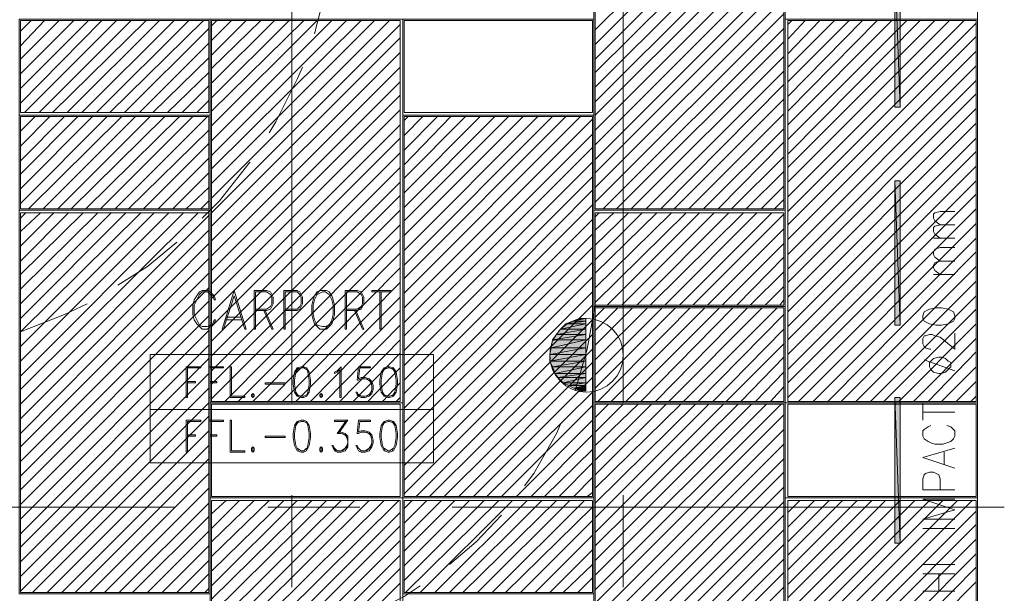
# Model space of a CAD drawing. Header units: millimetres. Extents: x 17 to 403, y 12 to 285.
# Tile 34 of 145: x 115 to 146, y 94 to 112. Entities that reach past the tile are written whole.
import ezdxf

# ---------------------------------------------------------------- set-up
doc = ezdxf.new("R2010")
doc.units = ezdxf.units.MM
doc.layers.add('FILL_000000', color=7, linetype='Continuous')
doc.layers.add('LINE_000000', color=7, linetype='Continuous')
doc.layers.add('LINE_929498', color=7, linetype='Continuous', true_color=0x929498)

msp = doc.modelspace()

# ---------------------------------------------------------------- hatches: boundary and pattern name
at = {"layer": 'FILL_000000'}
h = msp.add_hatch(color=7, dxfattribs=at)
h.dxf.hatch_style = 1
h.paths.add_polyline_path([(142.917, 114.004), (142.748, 114.004), (142.917, 109.432), (142.917, 114.004)])
h = msp.add_hatch(color=7, dxfattribs=at)
h.dxf.hatch_style = 1
h.paths.add_polyline_path([(142.748, 114.004), (142.917, 109.432), (142.748, 109.432), (142.748, 114.004)])
h = msp.add_hatch(color=7, dxfattribs=at)
h.dxf.hatch_style = 1
h.paths.add_polyline_path([(142.917, 107.103), (142.748, 107.103), (142.917, 102.531), (142.917, 107.103)])
h = msp.add_hatch(color=7, dxfattribs=at)
h.dxf.hatch_style = 1
h.paths.add_polyline_path([(142.748, 107.103), (142.917, 102.531), (142.748, 102.531), (142.748, 107.103)])
h = msp.add_hatch(color=7, dxfattribs=at)
h.dxf.hatch_style = 1
h.paths.add_polyline_path([(132.546, 102.658), (132.969, 102.658), (132.334, 102.574), (132.546, 102.658)])
h = msp.add_hatch(color=7, dxfattribs=at)
h.dxf.hatch_style = 1
h.paths.add_polyline_path([(132.969, 102.658), (132.334, 102.574), (132.969, 102.574), (132.969, 102.658)])
h = msp.add_hatch(color=7, dxfattribs=at)
h.dxf.hatch_style = 1
h.paths.add_polyline_path([(132.757, 102.743), (132.969, 102.743), (132.546, 102.658), (132.757, 102.743)])
h = msp.add_hatch(color=7, dxfattribs=at)
h.dxf.hatch_style = 1
h.paths.add_polyline_path([(132.969, 102.743), (132.546, 102.658), (132.969, 102.658), (132.969, 102.743)])
h = msp.add_hatch(color=7, dxfattribs=at)
h.dxf.hatch_style = 1
h.paths.add_polyline_path([(132.969, 102.743), (132.757, 102.743), (132.969, 102.743)])
h = msp.add_hatch(color=7, dxfattribs=at)
h.dxf.hatch_style = 1
h.paths.add_polyline_path([(132.165, 102.404), (132.969, 102.404), (132.038, 102.235), (132.165, 102.404)])
h = msp.add_hatch(color=7, dxfattribs=at)
h.dxf.hatch_style = 1
h.paths.add_polyline_path([(132.969, 102.404), (132.038, 102.235), (132.969, 102.235), (132.969, 102.404)])
h = msp.add_hatch(color=7, dxfattribs=at)
h.dxf.hatch_style = 1
h.paths.add_polyline_path([(132.334, 102.574), (132.969, 102.574), (132.165, 102.404), (132.334, 102.574)])
h = msp.add_hatch(color=7, dxfattribs=at)
h.dxf.hatch_style = 1
h.paths.add_polyline_path([(132.969, 102.574), (132.165, 102.404), (132.969, 102.404), (132.969, 102.574)])
h = msp.add_hatch(color=7, dxfattribs=at)
h.dxf.hatch_style = 1
h.paths.add_polyline_path([(131.911, 102.066), (132.969, 102.066), (131.868, 101.812), (131.911, 102.066)])
h = msp.add_hatch(color=7, dxfattribs=at)
h.dxf.hatch_style = 1
h.paths.add_polyline_path([(132.969, 102.066), (131.868, 101.812), (132.969, 101.812), (132.969, 102.066)])
h = msp.add_hatch(color=7, dxfattribs=at)
h.dxf.hatch_style = 1
h.paths.add_polyline_path([(132.038, 102.235), (132.969, 102.235), (131.911, 102.066), (132.038, 102.235)])
h = msp.add_hatch(color=7, dxfattribs=at)
h.dxf.hatch_style = 1
h.paths.add_polyline_path([(132.969, 102.235), (131.911, 102.066), (132.969, 102.066), (132.969, 102.235)])
h = msp.add_hatch(color=7, dxfattribs=at)
h.dxf.hatch_style = 1
h.paths.add_polyline_path([(131.868, 101.812), (132.969, 101.812), (131.826, 101.6), (131.868, 101.812)])
h = msp.add_hatch(color=7, dxfattribs=at)
h.dxf.hatch_style = 1
h.paths.add_polyline_path([(132.969, 101.812), (131.826, 101.6), (132.969, 101.6), (132.969, 101.812)])
h = msp.add_hatch(color=7, dxfattribs=at)
h.dxf.hatch_style = 1
h.paths.add_polyline_path([(131.826, 101.6), (132.969, 101.6), (131.826, 101.388), (131.826, 101.6)])
h = msp.add_hatch(color=7, dxfattribs=at)
h.dxf.hatch_style = 1
h.paths.add_polyline_path([(132.969, 101.6), (131.826, 101.388), (132.969, 101.388), (132.969, 101.6)])
h = msp.add_hatch(color=7, dxfattribs=at)
h.dxf.hatch_style = 1
h.paths.add_polyline_path([(131.826, 101.388), (132.969, 101.388), (131.911, 101.219), (131.826, 101.388)])
h = msp.add_hatch(color=7, dxfattribs=at)
h.dxf.hatch_style = 1
h.paths.add_polyline_path([(132.969, 101.388), (131.911, 101.219), (132.969, 101.219), (132.969, 101.388)])
h = msp.add_hatch(color=7, dxfattribs=at)
h.dxf.hatch_style = 1
h.paths.add_polyline_path([(131.911, 101.219), (132.969, 101.219), (131.995, 101.007), (131.911, 101.219)])
h = msp.add_hatch(color=7, dxfattribs=at)
h.dxf.hatch_style = 1
h.paths.add_polyline_path([(132.969, 101.219), (131.995, 101.007), (132.969, 101.007), (132.969, 101.219)])
h = msp.add_hatch(color=7, dxfattribs=at)
h.dxf.hatch_style = 1
h.paths.add_polyline_path([(131.995, 101.007), (132.969, 101.007), (132.08, 100.88), (131.995, 101.007)])
h = msp.add_hatch(color=7, dxfattribs=at)
h.dxf.hatch_style = 1
h.paths.add_polyline_path([(132.969, 101.007), (132.08, 100.88), (132.969, 100.88), (132.969, 101.007)])
h = msp.add_hatch(color=7, dxfattribs=at)
h.dxf.hatch_style = 1
h.paths.add_polyline_path([(132.08, 100.88), (132.969, 100.88), (132.249, 100.711), (132.08, 100.88)])
h = msp.add_hatch(color=7, dxfattribs=at)
h.dxf.hatch_style = 1
h.paths.add_polyline_path([(132.969, 100.88), (132.249, 100.711), (132.969, 100.711), (132.969, 100.88)])
h = msp.add_hatch(color=7, dxfattribs=at)
h.dxf.hatch_style = 1
h.paths.add_polyline_path([(132.249, 100.711), (132.969, 100.711), (132.419, 100.626), (132.249, 100.711)])
h = msp.add_hatch(color=7, dxfattribs=at)
h.dxf.hatch_style = 1
h.paths.add_polyline_path([(132.969, 100.711), (132.419, 100.626), (132.969, 100.626), (132.969, 100.711)])
h = msp.add_hatch(color=7, dxfattribs=at)
h.dxf.hatch_style = 1
h.paths.add_polyline_path([(132.419, 100.626), (132.969, 100.626), (132.588, 100.542), (132.419, 100.626)])
h = msp.add_hatch(color=7, dxfattribs=at)
h.dxf.hatch_style = 1
h.paths.add_polyline_path([(132.969, 100.626), (132.588, 100.542), (132.969, 100.542), (132.969, 100.626)])
h = msp.add_hatch(color=7, dxfattribs=at)
h.dxf.hatch_style = 1
h.paths.add_polyline_path([(132.969, 100.542), (132.588, 100.542), (132.8, 100.457), (132.969, 100.542)])
h = msp.add_hatch(color=7, dxfattribs=at)
h.dxf.hatch_style = 1
h.paths.add_polyline_path([(132.8, 100.457), (132.8, 100.457), (132.969, 100.457), (132.8, 100.457), (132.969, 100.457), (132.969, 100.542), (132.8, 100.457)])
h = msp.add_hatch(color=7, dxfattribs=at)
h.dxf.hatch_style = 1
h.paths.add_polyline_path([(142.917, 100.245), (142.748, 100.245), (142.917, 95.631), (142.917, 100.245)])
h = msp.add_hatch(color=7, dxfattribs=at)
h.dxf.hatch_style = 1
h.paths.add_polyline_path([(142.748, 100.245), (142.917, 95.631), (142.748, 95.631), (142.748, 100.245)])

# ---------------------------------------------------------------- linework, layer by layer
at = {"layer": 'LINE_000000', "lineweight": 0}
for p, q in [((145.373, 119.507), (145.373, 101.981)), ((133.265, 111.887), (139.234, 117.856)), ((123.656, 117.602), (123.656, 100.076)), ((134.154, 117.602), (134.154, 100.076)), ((133.265, 111.421), (139.234, 117.39)), ((133.265, 110.956), (139.234, 116.967)), ((133.265, 110.532), (139.234, 116.501)), ((133.265, 110.067), (139.234, 116.036)), ((133.265, 109.601), (139.234, 115.57)), ((133.265, 109.178), (139.234, 115.147)), ((133.265, 108.712), (139.234, 114.681)), ((133.265, 108.246), (139.234, 114.215)), ((133.265, 107.781), (139.234, 113.75)), ((133.265, 107.357), (139.234, 113.326)), ((133.265, 106.892), (139.234, 112.861)), ((133.265, 106.426), (139.234, 112.395)), ((115.062, 111.845), (115.401, 112.183)), ((115.062, 111.379), (115.824, 112.183)), ((115.062, 110.956), (116.29, 112.183)), ((115.062, 110.49), (116.755, 112.183)), ((115.062, 110.024), (117.221, 112.183)), ((115.062, 109.559), (117.644, 112.183)), ((115.189, 109.262), (118.11, 112.183)), ((115.655, 109.262), (118.576, 112.183)), ((116.078, 109.262), (119.041, 112.183)), ((116.544, 109.262), (119.465, 112.183)), ((117.009, 109.262), (119.93, 112.183)), ((117.475, 109.262), (120.396, 112.183)), ((117.898, 109.262), (120.862, 112.183)), ((121.116, 112.014), (121.285, 112.183)), ((121.116, 111.548), (121.751, 112.183)), ((121.116, 111.083), (122.216, 112.183)), ((121.116, 110.659), (122.682, 112.183)), ((121.116, 110.194), (123.105, 112.183)), ((121.116, 109.728), (123.571, 112.183)), ((121.116, 109.305), (124.037, 112.183)), ((121.116, 108.839), (124.46, 112.183)), ((121.116, 108.373), (124.926, 112.183)), ((121.116, 107.908), (125.391, 112.183)), ((121.116, 107.484), (125.857, 112.183)), ((121.116, 107.019), (126.28, 112.183)), ((121.116, 106.553), (126.746, 112.183)), ((121.116, 106.087), (127.085, 112.056)), ((139.361, 112.056), (139.488, 112.183)), ((139.361, 111.591), (139.912, 112.183)), ((139.361, 111.125), (140.377, 112.183)), ((139.361, 110.702), (140.843, 112.183)), ((139.361, 110.236), (141.309, 112.183)), ((139.361, 109.77), (141.732, 112.183)), ((139.361, 109.305), (142.198, 112.183)), ((139.361, 108.881), (142.663, 112.183)), ((139.361, 108.416), (143.129, 112.183)), ((139.361, 107.95), (143.552, 112.183)), ((139.361, 107.527), (144.018, 112.183)), ((139.361, 107.061), (144.484, 112.183)), ((139.361, 106.595), (144.949, 112.183)), ((139.361, 106.13), (145.33, 112.099)), ((118.364, 109.262), (121.031, 111.929)), ((121.116, 105.664), (127.085, 111.633)), ((133.519, 106.214), (139.234, 111.929)), ((139.361, 105.706), (145.33, 111.675)), ((118.83, 109.262), (121.031, 111.464)), ((133.943, 106.214), (139.234, 111.506)), ((119.253, 109.262), (121.031, 110.998)), ((121.116, 105.198), (127.085, 111.167)), ((134.408, 106.214), (139.234, 111.04)), ((139.361, 105.241), (145.33, 111.21)), ((121.116, 104.733), (127.085, 110.702)), ((139.361, 104.775), (145.33, 110.744)), ((119.719, 109.262), (121.031, 110.532)), ((134.874, 106.214), (139.234, 110.575)), ((120.184, 109.262), (121.031, 110.109)), ((121.116, 104.267), (127.085, 110.236)), ((135.34, 106.214), (139.234, 110.151)), ((139.361, 104.309), (145.33, 110.278)), ((121.116, 103.844), (127.085, 109.813)), ((139.361, 103.886), (145.33, 109.855)), ((120.65, 109.262), (121.031, 109.643)), ((135.763, 106.214), (139.234, 109.686)), ((115.062, 109.135), (115.062, 109.135)), ((115.062, 108.67), (115.528, 109.135)), ((115.062, 108.204), (115.993, 109.135)), ((115.062, 107.738), (116.459, 109.135)), ((115.062, 107.315), (116.882, 109.135)), ((115.062, 106.849), (117.348, 109.135)), ((115.062, 106.384), (117.814, 109.135)), ((115.316, 106.214), (118.279, 109.135)), ((115.782, 106.214), (118.703, 109.135)), ((116.247, 106.214), (119.168, 109.135)), ((116.671, 106.214), (119.634, 109.135)), ((117.136, 106.214), (120.1, 109.135)), ((117.602, 106.214), (120.523, 109.135)), ((118.068, 106.214), (120.989, 109.135)), ((121.116, 103.378), (127.085, 109.347)), ((127.212, 109.008), (127.339, 109.135)), ((127.212, 108.543), (127.804, 109.135)), ((127.212, 108.077), (128.27, 109.135)), ((127.212, 107.611), (128.693, 109.135)), ((127.212, 107.188), (129.159, 109.135)), ((127.212, 106.722), (129.625, 109.135)), ((127.212, 106.257), (130.09, 109.135)), ((127.212, 105.833), (130.514, 109.135)), ((127.212, 105.368), (130.979, 109.135)), ((127.212, 104.902), (131.445, 109.135)), ((127.212, 104.436), (131.911, 109.135)), ((127.212, 104.013), (132.334, 109.135)), ((127.212, 103.547), (132.8, 109.135)), ((136.229, 106.214), (139.234, 109.22)), ((139.361, 103.42), (145.33, 109.389)), ((121.116, 102.912), (127.085, 108.881)), ((127.212, 103.082), (133.181, 109.051)), ((139.361, 102.955), (145.33, 108.924)), ((118.491, 106.214), (121.031, 108.712)), ((127.212, 102.616), (133.181, 108.585)), ((136.694, 106.214), (139.234, 108.754)), ((118.957, 106.214), (121.031, 108.289)), ((121.116, 102.489), (127.085, 108.458)), ((137.16, 106.214), (139.234, 108.331)), ((139.361, 102.489), (145.33, 108.458)), ((121.116, 102.023), (127.085, 107.992)), ((127.212, 102.193), (133.181, 108.162)), ((139.361, 102.066), (145.33, 108.035)), ((119.422, 106.214), (121.031, 107.823)), ((127.212, 101.727), (133.181, 107.696)), ((137.583, 106.214), (139.234, 107.865)), ((139.361, 101.6), (145.33, 107.569)), ((119.888, 106.214), (121.031, 107.357)), ((121.116, 101.558), (127.085, 107.527)), ((138.049, 106.214), (139.234, 107.4)), ((121.116, 101.092), (127.085, 107.061)), ((127.212, 101.261), (133.181, 107.23)), ((139.361, 101.134), (145.33, 107.103)), ((120.311, 106.214), (121.031, 106.892)), ((121.116, 100.669), (127.085, 106.638)), ((127.212, 100.796), (133.181, 106.807)), ((138.515, 106.214), (139.234, 106.934)), ((139.361, 100.711), (145.33, 106.68)), ((120.777, 106.214), (121.031, 106.468)), ((127.212, 100.372), (133.181, 106.341)), ((138.938, 106.214), (139.234, 106.511)), ((115.062, 105.918), (115.231, 106.087)), ((115.062, 105.495), (115.697, 106.087)), ((115.062, 105.029), (116.12, 106.087)), ((115.062, 104.563), (116.586, 106.087)), ((115.062, 104.14), (117.052, 106.087)), ((115.062, 103.674), (117.517, 106.087)), ((115.062, 103.209), (117.941, 106.087)), ((115.062, 102.743), (118.406, 106.087)), ((115.062, 102.32), (118.872, 106.087)), ((115.062, 101.854), (119.295, 106.087)), ((115.062, 101.388), (119.761, 106.087)), ((115.062, 100.923), (120.227, 106.087)), ((115.062, 100.499), (120.692, 106.087)), ((121.116, 100.203), (127.085, 106.172)), ((133.265, 105.96), (133.392, 106.087)), ((133.265, 105.537), (133.858, 106.087)), ((133.265, 105.071), (134.324, 106.087)), ((133.265, 104.606), (134.747, 106.087)), ((133.265, 104.182), (135.213, 106.087)), ((133.265, 103.717), (135.678, 106.087)), ((133.265, 103.251), (136.144, 106.087)), ((133.646, 103.166), (136.567, 106.087)), ((134.112, 103.166), (137.033, 106.087)), ((134.578, 103.166), (137.499, 106.087)), ((135.001, 103.166), (137.964, 106.087)), ((135.467, 103.166), (138.388, 106.087)), ((135.932, 103.166), (138.853, 106.087)), ((136.356, 103.166), (139.234, 106.045)), ((139.361, 100.245), (145.33, 106.214)), ((115.062, 100.034), (121.031, 106.003)), ((121.539, 100.118), (127.085, 105.706)), ((127.212, 99.907), (133.181, 105.876)), ((139.7, 100.118), (145.33, 105.749)), ((115.062, 99.568), (121.031, 105.537)), ((127.212, 99.441), (133.181, 105.41)), ((136.821, 103.166), (139.234, 105.579)), ((115.062, 99.102), (121.031, 105.114)), ((121.962, 100.118), (127.085, 105.241)), ((137.287, 103.166), (139.234, 105.114)), ((140.166, 100.118), (145.33, 105.283)), ((143.976, 105.283), (144.653, 105.283)), ((122.428, 100.118), (127.085, 104.817)), ((127.212, 99.018), (133.181, 104.987)), ((140.631, 100.118), (145.33, 104.86)), ((115.062, 98.679), (121.031, 104.648)), ((127.212, 98.552), (133.181, 104.521)), ((137.753, 103.166), (139.234, 104.69)), ((115.062, 98.213), (121.031, 104.182)), ((122.894, 100.118), (127.085, 104.352)), ((138.176, 103.166), (139.234, 104.225)), ((141.055, 100.118), (145.33, 104.394)), ((143.976, 104.14), (144.653, 104.14)), ((123.359, 100.118), (127.085, 103.886)), ((127.212, 98.086), (133.181, 104.055)), ((141.52, 100.118), (145.33, 103.928)), ((115.062, 97.748), (121.031, 103.717)), ((121.835, 103.632), (121.454, 102.404)), ((122.47, 103.632), (122.47, 102.404)), ((123.402, 103.632), (123.402, 102.404)), ((125.349, 103.632), (125.349, 102.404)), ((126.45, 103.59), (126.45, 102.404)), ((127.212, 97.621), (133.181, 103.59)), ((138.642, 103.166), (139.234, 103.759)), ((115.062, 97.324), (121.031, 103.293)), ((123.783, 100.118), (127.085, 103.42)), ((139.107, 103.166), (139.234, 103.336)), ((141.986, 100.118), (145.33, 103.463)), ((124.248, 100.118), (127.085, 102.997)), ((127.212, 97.197), (133.181, 103.166)), ((133.265, 102.785), (133.562, 103.082)), ((133.265, 102.362), (133.985, 103.082)), ((133.265, 101.896), (134.451, 103.082)), ((133.265, 101.431), (134.916, 103.082)), ((133.265, 100.965), (135.382, 103.082)), ((133.265, 100.542), (135.805, 103.082)), ((133.35, 100.118), (136.271, 103.082)), ((133.773, 100.118), (136.737, 103.082)), ((134.239, 100.118), (137.202, 103.082)), ((134.705, 100.118), (137.626, 103.082)), ((135.17, 100.118), (138.091, 103.082)), ((135.594, 100.118), (138.557, 103.082)), ((136.059, 100.118), (139.023, 103.082)), ((142.409, 100.118), (145.33, 103.039)), ((115.062, 96.859), (121.031, 102.828)), ((121.539, 102.701), (122.089, 102.701)), ((121.581, 102.785), (122.047, 102.785)), ((127.593, 97.113), (133.181, 102.701)), ((132.969, 102.743), (132.969, 100.457)), ((136.525, 100.118), (139.234, 102.87)), ((115.062, 96.393), (121.031, 102.362)), ((124.714, 100.118), (127.085, 102.531)), ((136.991, 100.118), (139.234, 102.404)), ((142.875, 100.118), (145.33, 102.574)), ((125.18, 100.118), (127.085, 102.066)), ((128.016, 97.113), (133.181, 102.235)), ((143.341, 100.118), (145.33, 102.108)), ((115.062, 95.927), (121.031, 101.896)), ((125.603, 100.118), (127.085, 101.642)), ((128.482, 97.113), (133.181, 101.769)), ((137.414, 100.118), (139.234, 101.939)), ((143.806, 100.118), (145.33, 101.685)), ((115.062, 95.504), (121.031, 101.473)), ((128.947, 97.113), (133.181, 101.346)), ((137.88, 100.118), (139.234, 101.515)), ((143.679, 101.431), (144.653, 101.092)), ((120.311, 101.219), (120.311, 100.245)), ((120.311, 101.219), (120.777, 101.219)), ((121.031, 101.219), (121.031, 100.245)), ((121.031, 101.219), (121.497, 101.219)), ((125.772, 101.219), (125.73, 100.796)), ((125.815, 101.177), (125.772, 100.838)), ((126.069, 100.118), (127.085, 101.177)), ((138.345, 100.118), (139.234, 101.05)), ((144.23, 100.118), (145.33, 101.219)), ((115.062, 95.038), (121.031, 101.007)), ((126.534, 100.118), (127.085, 100.711)), ((129.413, 97.113), (133.181, 100.88)), ((144.695, 100.118), (145.33, 100.753)), ((115.062, 94.573), (121.031, 100.542)), ((129.836, 97.113), (133.181, 100.415)), ((138.811, 100.118), (139.234, 100.584)), ((125.857, 100.288), (125.73, 100.372)), ((126.958, 100.118), (127.085, 100.245)), ((145.161, 100.118), (145.33, 100.288)), ((115.062, 94.107), (121.031, 100.076)), ((130.302, 97.113), (133.181, 99.991)), ((133.265, 99.61), (133.689, 100.034)), ((133.265, 99.145), (134.154, 100.034)), ((133.265, 98.721), (134.62, 100.034)), ((133.265, 98.256), (135.043, 100.034)), ((133.265, 97.79), (135.509, 100.034)), ((133.265, 97.367), (135.975, 100.034)), ((133.265, 96.901), (136.44, 100.034)), ((133.265, 96.435), (136.864, 100.034)), ((133.265, 95.97), (137.329, 100.034)), ((133.265, 95.546), (137.795, 100.034)), ((133.265, 95.081), (138.218, 100.034)), ((133.265, 94.615), (138.684, 100.034)), ((133.265, 94.149), (139.15, 100.034)), ((143.637, 99.526), (143.637, 100.076)), ((143.637, 99.78), (144.653, 99.78)), ((115.443, 94.065), (121.031, 99.653)), ((120.311, 99.526), (120.311, 98.51)), ((120.311, 99.526), (120.777, 99.526)), ((121.031, 99.526), (121.031, 98.51)), ((121.031, 99.526), (121.497, 99.526)), ((125.391, 99.526), (125.095, 99.102)), ((125.772, 99.526), (125.73, 99.102)), ((125.815, 99.483), (125.772, 99.145)), ((130.768, 97.113), (133.181, 99.526)), ((133.265, 93.726), (139.234, 99.695)), ((115.909, 94.065), (121.031, 99.187)), ((133.265, 93.26), (139.234, 99.229)), ((131.233, 97.113), (133.181, 99.06)), ((145.373, 99.102), (145.373, 96.181)), ((116.374, 94.065), (121.031, 98.721)), ((125.053, 98.552), (124.968, 98.679)), ((125.857, 98.552), (125.73, 98.679)), ((131.657, 97.113), (133.181, 98.594)), ((133.265, 92.795), (139.234, 98.764)), ((116.798, 94.065), (121.031, 98.298)), ((133.265, 92.329), (139.234, 98.298)), ((144.314, 98.129), (144.314, 98.51)), ((132.122, 97.113), (133.181, 98.171)), ((117.263, 94.065), (121.031, 97.832)), ((132.588, 97.113), (133.181, 97.705)), ((133.265, 91.906), (139.234, 97.875)), ((117.729, 94.065), (121.031, 97.367)), ((133.265, 91.44), (139.234, 97.409)), ((121.116, 96.562), (121.581, 96.986)), ((121.116, 96.097), (122.005, 96.986)), ((121.116, 95.673), (122.47, 96.986)), ((121.116, 95.208), (122.936, 96.986)), ((121.116, 94.742), (123.402, 96.986)), ((121.116, 94.276), (123.825, 96.986)), ((121.116, 93.853), (124.291, 96.986)), ((121.116, 93.387), (124.756, 96.986)), ((121.116, 92.922), (125.222, 96.986)), ((121.116, 92.456), (125.645, 96.986)), ((121.116, 92.033), (126.111, 96.986)), ((121.116, 91.567), (126.577, 96.986)), ((121.116, 91.101), (127.042, 96.986)), ((123.656, 97.155), (123.656, 94.234)), ((127.212, 96.732), (127.466, 96.986)), ((127.212, 96.266), (127.931, 96.986)), ((127.212, 95.8), (128.397, 96.986)), ((127.212, 95.377), (128.82, 96.986)), ((127.212, 94.911), (129.286, 96.986)), ((127.212, 94.446), (129.752, 96.986)), ((127.254, 94.065), (130.217, 96.986)), ((127.72, 94.065), (130.641, 96.986)), ((128.185, 94.065), (131.106, 96.986)), ((128.651, 94.065), (131.572, 96.986)), ((129.074, 94.065), (132.038, 96.986)), ((129.54, 94.065), (132.461, 96.986)), ((130.006, 94.065), (132.927, 96.986)), ((133.011, 97.113), (133.181, 97.24)), ((134.154, 97.155), (134.154, 94.234)), ((139.361, 96.605), (139.742, 96.986)), ((139.361, 96.139), (140.208, 96.986)), ((139.361, 95.673), (140.674, 96.986)), ((139.361, 95.25), (141.097, 96.986)), ((139.361, 94.784), (141.563, 96.986)), ((139.361, 94.319), (142.028, 96.986)), ((139.361, 93.895), (142.452, 96.986)), ((139.361, 93.43), (142.917, 96.986)), ((139.361, 92.964), (143.383, 96.986)), ((139.361, 92.498), (143.849, 96.986)), ((139.361, 92.075), (144.272, 96.986)), ((139.361, 91.609), (144.738, 96.986)), ((139.361, 91.144), (145.203, 96.986)), ((119.973, 96.774), (102.447, 96.774)), ((118.195, 94.065), (121.031, 96.901)), ((125.815, 96.774), (122.894, 96.774)), ((146.219, 96.774), (128.736, 96.774)), ((130.429, 94.065), (133.181, 96.774)), ((133.265, 90.974), (139.234, 96.943)), ((118.618, 94.065), (121.031, 96.478)), ((121.116, 90.636), (127.085, 96.605)), ((130.895, 94.065), (133.181, 96.351)), ((133.265, 90.551), (139.234, 96.52)), ((139.361, 90.678), (145.33, 96.647)), ((121.116, 90.212), (127.085, 96.181)), ((133.265, 90.085), (139.234, 96.054)), ((139.361, 90.255), (145.33, 96.224)), ((143.637, 96.097), (144.653, 96.097)), ((119.084, 94.065), (121.031, 96.012)), ((131.36, 94.065), (133.181, 95.885)), ((139.361, 89.789), (145.33, 95.758)), ((119.549, 94.065), (121.031, 95.546)), ((121.116, 89.747), (127.085, 95.716)), ((131.826, 94.065), (133.181, 95.419)), ((133.265, 89.62), (139.234, 95.589)), ((121.116, 89.281), (127.085, 95.25)), ((133.265, 89.154), (139.234, 95.123)), ((139.361, 89.323), (145.33, 95.292)), ((120.015, 94.065), (121.031, 95.081)), ((121.116, 88.858), (127.085, 94.827)), ((132.249, 94.065), (133.181, 94.954)), ((139.361, 88.858), (145.33, 94.869)), ((143.637, 94.954), (144.653, 94.954)), ((120.438, 94.065), (121.031, 94.657)), ((132.715, 94.065), (133.181, 94.53)), ((133.265, 88.731), (139.234, 94.7)), ((143.637, 94.657), (144.653, 94.657)), ((144.145, 94.107), (144.145, 94.657)), ((120.904, 94.065), (121.031, 94.192)), ((121.116, 88.392), (127.085, 94.361)), ((133.265, 88.265), (139.234, 94.234)), ((139.361, 88.434), (145.33, 94.403)), ((143.637, 94.107), (144.653, 94.107))]:
    msp.add_line(p, q, dxfattribs=at)
for points in [[(96.774, 126.407), (96.774, 75.819), (145.373, 75.819), (145.373, 126.407), (96.774, 126.407)], [(142.917, 114.004), (142.748, 114.004), (142.917, 109.432), (142.917, 114.004)], [(142.748, 114.004), (142.917, 109.432), (142.748, 109.432), (142.748, 114.004)], [(142.917, 107.103), (142.748, 107.103), (142.917, 102.531), (142.917, 107.103)], [(142.748, 107.103), (142.917, 102.531), (142.748, 102.531), (142.748, 107.103)], [(124.545, 103.632), (124.46, 103.59), (124.375, 103.463), (124.333, 103.336), (124.291, 103.166), (124.291, 102.87), (124.333, 102.701), (124.375, 102.574), (124.46, 102.489), (124.545, 102.404), (124.756, 102.404), (124.841, 102.489), (124.926, 102.574), (124.968, 102.701), (125.01, 102.87), (125.01, 103.166), (124.968, 103.336), (124.926, 103.463), (124.841, 103.59), (124.756, 103.632), (124.545, 103.632)], [(124.629, 103.59), (124.46, 103.505), (124.375, 103.336), (124.333, 103.166), (124.333, 102.87), (124.375, 102.701), (124.46, 102.531), (124.629, 102.489), (124.714, 102.489), (124.841, 102.531), (124.926, 102.701), (124.968, 102.87), (124.968, 103.166), (124.926, 103.336), (124.841, 103.505), (124.714, 103.59), (124.629, 103.59)], [(143.637, 102.743), (143.679, 102.658), (143.849, 102.574), (144.06, 102.531), (144.23, 102.531), (144.441, 102.574), (144.611, 102.658), (144.653, 102.743), (144.653, 102.828), (144.611, 102.955), (144.441, 103.039), (144.23, 103.082), (144.06, 103.082), (143.849, 103.039), (143.679, 102.955), (143.637, 102.828), (143.637, 102.743)], [(131.826, 101.579), (131.85, 101.344), (131.917, 101.126), (132.025, 100.928), (132.167, 100.756), (132.339, 100.613), (132.537, 100.506), (132.756, 100.438), (132.99, 100.415), (133.225, 100.438), (133.443, 100.506), (133.641, 100.613), (133.813, 100.756), (133.955, 100.928), (134.063, 101.126), (134.131, 101.344), (134.154, 101.579), (134.131, 101.813), (134.063, 102.032), (133.955, 102.23), (133.813, 102.402), (133.641, 102.544), (133.443, 102.652), (133.225, 102.719), (132.99, 102.743), (132.756, 102.719), (132.537, 102.652), (132.339, 102.544), (132.167, 102.402), (132.025, 102.23), (131.917, 102.032), (131.85, 101.813), (131.826, 101.579)], [(132.546, 102.658), (132.969, 102.658), (132.334, 102.574), (132.546, 102.658)], [(132.969, 102.658), (132.334, 102.574), (132.969, 102.574), (132.969, 102.658)], [(132.757, 102.743), (132.969, 102.743), (132.546, 102.658), (132.757, 102.743)], [(132.969, 102.743), (132.546, 102.658), (132.969, 102.658), (132.969, 102.743)], [(132.969, 102.743), (132.757, 102.743), (132.969, 102.743)], [(132.165, 102.404), (132.969, 102.404), (132.038, 102.235), (132.165, 102.404)], [(132.969, 102.404), (132.038, 102.235), (132.969, 102.235), (132.969, 102.404)], [(132.334, 102.574), (132.969, 102.574), (132.165, 102.404), (132.334, 102.574)], [(132.969, 102.574), (132.165, 102.404), (132.969, 102.404), (132.969, 102.574)], [(131.911, 102.066), (132.969, 102.066), (131.868, 101.812), (131.911, 102.066)], [(132.969, 102.066), (131.868, 101.812), (132.969, 101.812), (132.969, 102.066)], [(132.038, 102.235), (132.969, 102.235), (131.911, 102.066), (132.038, 102.235)], [(132.969, 102.235), (131.911, 102.066), (132.969, 102.066), (132.969, 102.235)], [(131.868, 101.812), (132.969, 101.812), (131.826, 101.6), (131.868, 101.812)], [(132.969, 101.812), (131.826, 101.6), (132.969, 101.6), (132.969, 101.812)], [(119.168, 101.6), (119.168, 99.864), (128.143, 99.864), (128.143, 101.6), (119.168, 101.6)], [(131.826, 101.6), (132.969, 101.6), (131.826, 101.388), (131.826, 101.6)], [(132.969, 101.6), (131.826, 101.388), (132.969, 101.388), (132.969, 101.6)], [(131.826, 101.388), (132.969, 101.388), (131.911, 101.219), (131.826, 101.388)], [(132.969, 101.388), (131.911, 101.219), (132.969, 101.219), (132.969, 101.388)], [(143.849, 101.219), (143.891, 101.134), (143.976, 101.05), (144.145, 101.007), (144.23, 101.007), (144.357, 101.05), (144.441, 101.134), (144.526, 101.219), (144.526, 101.346), (144.441, 101.388), (144.357, 101.473), (144.23, 101.515), (144.145, 101.515), (143.976, 101.473), (143.891, 101.388), (143.849, 101.346), (143.849, 101.219)], [(121.708, 100.245), (121.708, 101.219), (121.751, 101.219), (121.751, 100.288), (122.174, 100.288), (122.174, 100.245), (121.708, 100.245)], [(123.952, 101.219), (123.825, 101.177), (123.74, 101.05), (123.698, 100.796), (123.698, 100.669), (123.74, 100.415), (123.825, 100.288), (123.952, 100.245), (124.037, 100.245), (124.121, 100.288), (124.206, 100.415), (124.248, 100.669), (124.248, 100.796), (124.206, 101.05), (124.121, 101.177), (124.037, 101.219), (123.952, 101.219)], [(126.704, 101.219), (126.577, 101.177), (126.492, 101.05), (126.45, 100.796), (126.45, 100.669), (126.492, 100.415), (126.577, 100.288), (126.704, 100.245), (126.746, 100.245), (126.873, 100.288), (126.958, 100.415), (127, 100.669), (127, 100.796), (126.958, 101.05), (126.873, 101.177), (126.746, 101.219), (126.704, 101.219)], [(131.911, 101.219), (132.969, 101.219), (131.995, 101.007), (131.911, 101.219)], [(132.969, 101.219), (131.995, 101.007), (132.969, 101.007), (132.969, 101.219)], [(131.995, 101.007), (132.969, 101.007), (132.08, 100.88), (131.995, 101.007)], [(132.969, 101.007), (132.08, 100.88), (132.969, 100.88), (132.969, 101.007)], [(132.08, 100.88), (132.969, 100.88), (132.249, 100.711), (132.08, 100.88)], [(132.969, 100.88), (132.249, 100.711), (132.969, 100.711), (132.969, 100.88)], [(132.249, 100.711), (132.969, 100.711), (132.419, 100.626), (132.249, 100.711)], [(132.969, 100.711), (132.419, 100.626), (132.969, 100.626), (132.969, 100.711)], [(132.419, 100.626), (132.969, 100.626), (132.588, 100.542), (132.419, 100.626)], [(132.969, 100.626), (132.588, 100.542), (132.969, 100.542), (132.969, 100.626)], [(132.969, 100.542), (132.588, 100.542), (132.8, 100.457), (132.969, 100.542)], [(132.8, 100.457), (132.8, 100.457), (132.969, 100.457), (132.8, 100.457), (132.969, 100.457), (132.969, 100.542), (132.8, 100.457)], [(122.428, 100.372), (122.386, 100.33), (122.386, 100.288), (122.428, 100.245), (122.47, 100.288), (122.47, 100.33), (122.428, 100.372)], [(122.428, 100.33), (122.428, 100.288), (122.428, 100.33)], [(124.587, 100.372), (124.545, 100.33), (124.545, 100.288), (124.587, 100.245), (124.629, 100.288), (124.629, 100.33), (124.587, 100.372)], [(124.587, 100.33), (124.587, 100.288), (124.587, 100.33)], [(142.917, 100.245), (142.748, 100.245), (142.917, 95.631), (142.917, 100.245)], [(142.748, 100.245), (142.917, 95.631), (142.748, 95.631), (142.748, 100.245)], [(119.168, 99.864), (119.168, 98.171), (128.143, 98.171), (128.143, 99.864), (119.168, 99.864)], [(121.708, 98.51), (121.708, 99.526), (121.751, 99.526), (121.751, 98.552), (122.174, 98.552), (122.174, 98.51), (121.708, 98.51)], [(123.952, 99.526), (123.825, 99.483), (123.74, 99.356), (123.698, 99.102), (123.698, 98.975), (123.74, 98.721), (123.825, 98.552), (123.952, 98.51), (124.037, 98.51), (124.121, 98.552), (124.206, 98.721), (124.248, 98.975), (124.248, 99.102), (124.206, 99.356), (124.121, 99.483), (124.037, 99.526), (123.952, 99.526)], [(126.704, 99.526), (126.577, 99.483), (126.492, 99.356), (126.45, 99.102), (126.45, 98.975), (126.492, 98.721), (126.577, 98.552), (126.704, 98.51), (126.746, 98.51), (126.873, 98.552), (126.958, 98.721), (127, 98.975), (127, 99.102), (126.958, 99.356), (126.873, 99.483), (126.746, 99.526), (126.704, 99.526)], [(122.428, 98.679), (122.386, 98.637), (122.386, 98.552), (122.428, 98.51), (122.47, 98.552), (122.47, 98.637), (122.428, 98.679)], [(122.428, 98.637), (122.428, 98.552), (122.428, 98.637)], [(124.587, 98.679), (124.545, 98.637), (124.545, 98.552), (124.587, 98.51), (124.629, 98.552), (124.629, 98.637), (124.587, 98.679)], [(124.587, 98.637), (124.587, 98.552), (124.587, 98.637)]]:
    msp.add_lwpolyline(points, close=True, dxfattribs=at)
for points in [[(124.375, 111.76), (124.756, 113.242), (124.883, 114.004)], [(122.936, 108.627), (123.148, 108.966), (123.825, 110.321), (123.994, 110.702)], [(120.819, 105.918), (121.37, 106.468), (122.301, 107.654), (122.343, 107.696)], [(144.187, 105.706), (144.018, 105.833), (143.976, 105.918), (143.976, 106.045), (144.018, 106.087), (144.187, 106.13), (144.653, 106.13)], [(144.187, 105.283), (144.018, 105.41), (143.976, 105.495), (143.976, 105.622), (144.018, 105.664), (144.187, 105.706), (144.653, 105.706)], [(118.152, 103.801), (119.084, 104.394), (120.015, 105.156)], [(144.187, 104.563), (144.018, 104.69), (143.976, 104.775), (143.976, 104.86), (144.018, 104.944), (144.187, 104.987), (144.653, 104.987)], [(144.187, 104.14), (144.018, 104.267), (143.976, 104.352), (143.976, 104.436), (144.018, 104.521), (144.187, 104.563), (144.653, 104.563)], [(121.243, 103.336), (121.2, 103.463), (121.073, 103.59), (120.989, 103.632), (120.819, 103.632), (120.735, 103.59), (120.65, 103.463), (120.565, 103.336), (120.523, 103.166), (120.523, 102.87), (120.565, 102.701), (120.65, 102.574), (120.735, 102.489), (120.819, 102.404), (120.989, 102.404), (121.073, 102.489), (121.2, 102.574), (121.243, 102.701)], [(121.243, 103.336), (121.2, 103.336), (121.158, 103.463), (121.073, 103.505), (120.989, 103.59), (120.819, 103.59), (120.735, 103.505), (120.65, 103.336), (120.565, 103.166), (120.565, 102.87), (120.65, 102.701), (120.735, 102.531), (120.819, 102.489), (120.989, 102.489), (121.073, 102.531), (121.158, 102.574), (121.2, 102.701), (121.243, 102.701)], [(121.835, 103.463), (122.174, 102.404), (122.216, 102.404), (121.835, 103.632)], [(122.47, 103.632), (122.851, 103.632), (122.978, 103.59), (123.021, 103.505), (123.063, 103.42), (123.063, 103.209), (123.021, 103.124), (122.978, 103.039), (122.851, 102.997), (122.513, 102.997)], [(122.513, 103.59), (122.513, 102.404), (122.47, 102.404)], [(122.513, 103.59), (122.851, 103.59), (122.978, 103.505), (123.021, 103.42), (123.021, 103.209), (122.978, 103.124), (122.851, 103.039), (122.513, 103.039)], [(123.402, 103.632), (123.825, 103.632), (123.91, 103.59), (123.952, 103.505), (123.994, 103.42), (123.994, 103.209), (123.952, 103.124), (123.91, 103.039), (123.825, 102.997), (123.444, 102.997)], [(123.444, 103.59), (123.444, 102.404), (123.402, 102.404)], [(123.444, 103.59), (123.825, 103.59), (123.91, 103.505), (123.952, 103.42), (123.952, 103.209), (123.91, 103.124), (123.825, 103.039), (123.444, 103.039)], [(125.349, 103.632), (125.73, 103.632), (125.857, 103.59), (125.899, 103.505), (125.942, 103.42), (125.942, 103.209), (125.899, 103.124), (125.857, 103.039), (125.73, 102.997), (125.391, 102.997)], [(125.391, 103.59), (125.391, 102.404), (125.349, 102.404)], [(125.391, 103.59), (125.73, 103.59), (125.857, 103.505), (125.899, 103.42), (125.899, 103.209), (125.857, 103.124), (125.73, 103.039), (125.391, 103.039)], [(126.196, 103.632), (126.788, 103.632), (126.788, 103.59)], [(126.196, 103.632), (126.196, 103.59), (126.788, 103.59)], [(126.492, 103.59), (126.492, 102.404), (126.45, 102.404)], [(115.062, 102.32), (116.459, 102.87), (117.179, 103.209)], [(121.835, 103.463), (121.497, 102.404), (121.454, 102.404)], [(122.767, 102.997), (123.021, 102.404), (123.063, 102.404), (122.809, 102.997)], [(125.645, 102.997), (125.899, 102.404), (125.942, 102.404), (125.688, 102.997)], [(132.63, 100.457), (133.011, 101.769), (133.265, 103.166)], [(143.891, 101.769), (143.849, 101.769), (143.722, 101.812), (143.679, 101.854), (143.637, 101.939), (143.637, 102.108), (143.679, 102.193), (143.722, 102.193), (143.849, 102.235), (143.933, 102.235), (144.018, 102.193), (144.187, 102.15), (144.653, 101.769), (144.653, 102.277)], [(120.354, 101.177), (120.354, 100.245), (120.311, 100.245)], [(120.354, 101.177), (120.777, 101.177), (120.777, 101.219)], [(121.073, 101.177), (121.073, 100.245), (121.031, 100.245)], [(121.073, 101.177), (121.497, 101.177), (121.497, 101.219)], [(123.867, 101.177), (123.783, 101.05), (123.74, 100.796), (123.74, 100.669), (123.783, 100.415), (123.867, 100.288)], [(124.121, 101.134), (124.037, 101.177), (123.952, 101.177), (123.825, 101.134)], [(124.121, 100.288), (124.164, 100.415), (124.206, 100.669), (124.206, 100.796), (124.164, 101.05), (124.121, 101.177)], [(125.01, 101.05), (125.095, 101.092), (125.222, 101.219), (125.222, 100.245)], [(125.01, 101.05), (125.01, 101.007), (125.095, 101.05), (125.18, 101.134), (125.18, 100.245), (125.222, 100.245)], [(125.772, 101.219), (126.153, 101.219), (126.153, 101.177), (125.815, 101.177)], [(126.619, 101.177), (126.534, 101.05), (126.492, 100.796), (126.492, 100.669), (126.534, 100.415), (126.619, 100.288)], [(126.873, 101.134), (126.746, 101.177), (126.704, 101.177), (126.577, 101.134)], [(126.831, 100.288), (126.915, 100.415), (126.958, 100.669), (126.958, 100.796), (126.915, 101.05), (126.831, 101.177)], [(120.354, 100.753), (120.608, 100.753), (120.608, 100.711), (120.354, 100.711)], [(121.073, 100.753), (121.285, 100.753), (121.285, 100.711), (121.073, 100.711)], [(122.809, 100.711), (123.444, 100.711), (123.444, 100.669)], [(122.809, 100.711), (122.809, 100.669), (123.444, 100.669)], [(125.772, 100.838), (125.857, 100.88), (125.984, 100.88), (126.111, 100.838), (126.196, 100.753), (126.238, 100.626), (126.238, 100.499), (126.196, 100.372), (126.111, 100.288), (125.984, 100.245), (125.857, 100.245), (125.772, 100.288), (125.73, 100.33), (125.688, 100.415), (125.73, 100.415)], [(125.73, 100.796), (125.772, 100.796), (125.857, 100.838), (125.984, 100.838), (126.111, 100.796), (126.196, 100.669)], [(126.026, 100.838), (126.153, 100.753), (126.196, 100.626), (126.196, 100.499), (126.153, 100.372), (126.026, 100.288)], [(126.196, 100.457), (126.111, 100.33), (125.984, 100.288), (125.857, 100.288), (125.772, 100.33), (125.73, 100.415)], [(123.825, 100.33), (123.952, 100.288), (124.037, 100.288), (124.121, 100.33)], [(126.577, 100.33), (126.704, 100.288), (126.746, 100.288), (126.873, 100.33)], [(120.354, 99.483), (120.354, 98.51), (120.311, 98.51)], [(120.354, 99.483), (120.777, 99.483), (120.777, 99.526)], [(121.073, 99.483), (121.073, 98.51), (121.031, 98.51)], [(121.073, 99.483), (121.497, 99.483), (121.497, 99.526)], [(123.867, 99.483), (123.783, 99.356), (123.74, 99.102), (123.74, 98.975), (123.783, 98.721), (123.867, 98.552)], [(124.121, 99.441), (124.037, 99.483), (123.952, 99.483), (123.825, 99.441)], [(124.121, 98.552), (124.164, 98.721), (124.206, 98.975), (124.206, 99.102), (124.164, 99.356), (124.121, 99.483)], [(125.01, 99.526), (125.434, 99.526), (125.137, 99.102)], [(125.01, 99.526), (125.01, 99.483), (125.391, 99.483)], [(125.772, 99.526), (126.153, 99.526), (126.153, 99.483), (125.815, 99.483)], [(126.619, 99.483), (126.534, 99.356), (126.492, 99.102), (126.492, 98.975), (126.534, 98.721), (126.619, 98.552)], [(126.873, 99.441), (126.746, 99.483), (126.704, 99.483), (126.577, 99.441)], [(126.831, 98.552), (126.915, 98.721), (126.958, 98.975), (126.958, 99.102), (126.915, 99.356), (126.831, 99.483)], [(125.772, 99.145), (125.857, 99.187), (125.984, 99.187), (126.111, 99.145), (126.196, 99.06), (126.238, 98.891), (126.238, 98.806), (126.196, 98.679), (126.111, 98.552), (125.984, 98.51), (125.857, 98.51), (125.772, 98.552), (125.73, 98.637), (125.688, 98.721), (125.73, 98.721)], [(131.022, 97.451), (131.318, 97.832), (132.038, 99.102), (132.165, 99.399)], [(143.891, 99.356), (143.806, 99.314), (143.679, 99.229), (143.637, 99.187), (143.637, 99.018), (143.679, 98.933), (143.806, 98.848), (143.891, 98.806), (144.018, 98.764), (144.272, 98.764), (144.399, 98.806), (144.526, 98.848), (144.611, 98.933), (144.653, 99.018), (144.653, 99.187), (144.611, 99.229), (144.526, 99.314), (144.399, 99.356)], [(120.354, 99.06), (120.608, 99.06), (120.608, 99.018), (120.354, 99.018)], [(121.073, 99.06), (121.285, 99.06), (121.285, 99.018), (121.073, 99.018)], [(122.809, 99.018), (123.444, 99.018), (123.444, 98.975)], [(122.809, 99.018), (122.809, 98.975), (123.444, 98.975)], [(125.137, 99.145), (125.222, 99.145), (125.349, 99.102), (125.434, 99.018), (125.434, 98.848), (125.434, 98.806), (125.434, 98.679), (125.349, 98.552), (125.222, 98.51), (125.095, 98.51), (125.01, 98.552), (124.968, 98.637), (124.926, 98.721), (124.968, 98.721)], [(125.095, 99.102), (125.222, 99.102), (125.349, 99.06), (125.434, 98.891)], [(125.264, 99.102), (125.391, 99.018), (125.434, 98.848), (125.434, 98.806), (125.391, 98.679), (125.264, 98.552)], [(125.73, 99.102), (125.772, 99.102), (125.857, 99.145), (125.984, 99.145), (126.111, 99.102), (126.196, 98.975)], [(126.026, 99.145), (126.153, 99.06), (126.196, 98.891), (126.196, 98.806), (126.153, 98.679), (126.026, 98.552)], [(123.825, 98.637), (123.952, 98.552), (124.037, 98.552), (124.121, 98.637)], [(125.434, 98.764), (125.349, 98.637), (125.222, 98.552), (125.095, 98.552), (125.01, 98.637), (124.968, 98.721)], [(126.196, 98.764), (126.111, 98.637), (125.984, 98.552), (125.857, 98.552), (125.772, 98.637), (125.73, 98.721)], [(126.577, 98.637), (126.704, 98.552), (126.746, 98.552), (126.873, 98.637)], [(144.653, 98.002), (143.637, 98.34), (144.653, 98.637)], [(144.653, 97.324), (143.637, 97.324), (143.637, 97.663), (143.679, 97.79), (143.722, 97.832), (143.849, 97.875), (143.976, 97.875), (144.06, 97.832), (144.145, 97.79), (144.187, 97.663), (144.187, 97.324)], [(144.653, 96.393), (143.637, 96.393), (144.653, 96.689), (143.637, 97.028), (144.653, 97.028)], [(128.651, 94.954), (129.498, 95.673), (130.302, 96.52)], [(125.688, 93.218), (125.942, 93.303), (127.212, 93.938), (127.72, 94.276)]]:
    msp.add_lwpolyline(points, dxfattribs=at)
at = {"layer": 'LINE_929498', "lineweight": 0}
for points in [[(139.277, 118.279), (139.277, 106.172), (133.223, 106.172), (133.223, 118.279), (139.277, 118.279)], [(139.234, 118.237), (139.234, 106.214), (133.265, 106.214), (133.265, 118.237), (139.234, 118.237)], [(115.02, 109.178), (115.02, 112.226), (121.073, 112.226), (121.073, 109.178), (115.02, 109.178)], [(115.062, 109.262), (115.062, 112.183), (121.031, 112.183), (121.031, 109.262), (115.062, 109.262)], [(127.169, 112.226), (127.169, 100.076), (121.073, 100.076), (121.073, 112.226), (127.169, 112.226)], [(127.085, 112.183), (127.085, 100.118), (121.116, 100.118), (121.116, 112.183), (127.085, 112.183)], [(133.223, 112.226), (133.223, 109.178), (127.169, 109.178), (127.169, 112.226), (133.223, 112.226)], [(133.181, 112.183), (133.181, 109.262), (127.212, 109.262), (127.212, 112.183), (133.181, 112.183)], [(145.373, 112.226), (145.373, 100.076), (139.277, 100.076), (139.277, 112.226), (145.373, 112.226)], [(145.33, 112.183), (145.33, 100.118), (139.361, 100.118), (139.361, 112.183), (145.33, 112.183)], [(115.02, 106.172), (115.02, 109.178), (121.073, 109.178), (121.073, 106.172), (115.02, 106.172)], [(115.062, 106.214), (115.062, 109.135), (121.031, 109.135), (121.031, 106.214), (115.062, 106.214)], [(133.223, 109.178), (133.223, 97.07), (127.169, 97.07), (127.169, 109.178), (133.223, 109.178)], [(133.181, 109.135), (133.181, 97.113), (127.212, 97.113), (127.212, 109.135), (133.181, 109.135)], [(115.02, 94.022), (115.02, 106.172), (121.073, 106.172), (121.073, 94.022), (115.02, 94.022)], [(115.062, 94.065), (115.062, 106.087), (121.031, 106.087), (121.031, 94.065), (115.062, 94.065)], [(139.277, 106.172), (139.277, 103.124), (133.223, 103.124), (133.223, 106.172), (139.277, 106.172)], [(139.234, 106.087), (139.234, 103.166), (133.265, 103.166), (133.265, 106.087), (139.234, 106.087)], [(139.277, 103.124), (139.277, 100.076), (133.223, 100.076), (133.223, 103.124), (139.277, 103.124)], [(139.234, 103.082), (139.234, 100.118), (133.265, 100.118), (133.265, 103.082), (139.234, 103.082)], [(127.169, 100.076), (127.169, 97.07), (121.073, 97.07), (121.073, 100.076), (127.169, 100.076)], [(127.085, 100.034), (127.085, 97.113), (121.116, 97.113), (121.116, 100.034), (127.085, 100.034)], [(139.277, 100.076), (139.277, 87.926), (133.223, 87.926), (133.223, 100.076), (139.277, 100.076)], [(139.234, 100.034), (139.234, 88.011), (133.265, 88.011), (133.265, 100.034), (139.234, 100.034)], [(145.373, 100.076), (145.373, 97.07), (139.277, 97.07), (139.277, 100.076), (145.373, 100.076)], [(145.33, 100.034), (145.33, 97.113), (139.361, 97.113), (139.361, 100.034), (145.33, 100.034)], [(127.169, 97.07), (127.169, 84.921), (121.073, 84.921), (121.073, 97.07), (127.169, 97.07)], [(127.085, 96.986), (127.085, 84.963), (121.116, 84.963), (121.116, 96.986), (127.085, 96.986)], [(133.223, 97.07), (133.223, 94.022), (127.169, 94.022), (127.169, 97.07), (133.223, 97.07)], [(133.181, 96.986), (133.181, 94.065), (127.212, 94.065), (127.212, 96.986), (133.181, 96.986)], [(145.373, 97.07), (145.373, 84.921), (139.277, 84.921), (139.277, 97.07), (145.373, 97.07)], [(145.33, 96.986), (145.33, 84.963), (139.361, 84.963), (139.361, 96.986), (145.33, 96.986)]]:
    msp.add_lwpolyline(points, close=True, dxfattribs=at)

doc.saveas('drawing.dxf')
